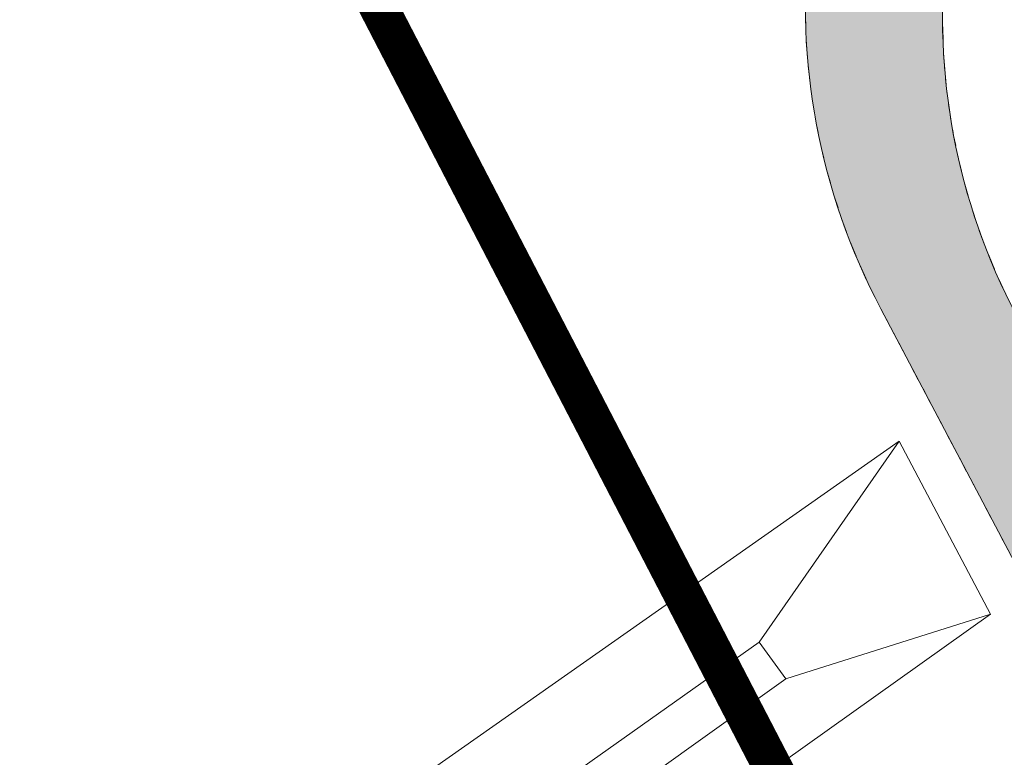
# Model space of a CAD drawing. Header units: metres. Extents: x 148691 to 149199, y 486355 to 486958.
# Tile 15 of 93: x 148913 to 148951, y 486630 to 486658. Entities that reach past the tile are written whole.
import ezdxf

# ---------------------------------------------------------------- set-up
doc = ezdxf.new("R2010")
doc.units = ezdxf.units.M
doc.header["$MEASUREMENT"] = 0
doc.linetypes.add('DGN Style 2', pattern=[1, 0.6, -0.4])
for name, color, linetype, lineweight in [('BWR-verw-situatie', 214, 'DGN Style 2', 13), ('TOP-L-topo objecten vlak', 7, 'Continuous', 0), ('WVB-alg-onderhoek', 7, 'Continuous', 30), ('WVB-alg-werkgrens', 6, 'Continuous', 53), ('WVB-raster-60%', 253, 'Continuous', 30)]:
    doc.layers.add(name, color=color, linetype=linetype, lineweight=lineweight)

msp = doc.modelspace()

# ---------------------------------------------------------------- hatches: boundary and pattern name
at = {"layer": 'WVB-raster-60%', "linetype": 'Continuous', "lineweight": 0, "extrusion": (0, 0, -1)}
msp.add_hatch(color=256, dxfattribs=at).paths.add_polyline_path([(-148946.365, 486646.814, 0.304275), (-148949.334, 486674.784), (-148983.552, 486715.701), (-148985.82, 486711.398), (-148954.506, 486673.955, -0.304275), (-148951.597, 486646.538), (-148958.037, 486634.318), (-148954.333, 486631.695)])

# ---------------------------------------------------------------- linework, layer by layer
at = {"layer": 'BWR-verw-situatie'}
msp.add_line((148954.333, 486631.695), (148946.365, 486646.814), dxfattribs=at)
msp.add_arc((148968.703, 486658.586), 25.25, 140.0945, 207.7893, dxfattribs=at)
at = {"layer": 'BWR-verw-situatie', "extrusion": (0, 0, -1)}
msp.add_arc((-148973.492, 486658.077), 24.75, 332.2107, 39.9055, dxfattribs=at)
at = {"layer": 'TOP-L-topo objecten vlak', "color": 7, "linetype": 'Continuous', "lineweight": 0}
for p, q in [((148927.102, 486627.685), (148947.076, 486641.71)), ((148941.684, 486633.964), (148947.076, 486641.71)), ((148950.588, 486635.046), (148947.076, 486641.71)), ((148931.983, 486621.79), (148950.588, 486635.046)), ((148942.705, 486632.55), (148950.588, 486635.046)), ((148941.684, 486633.964), (148872.072, 486584.701)), ((148941.684, 486633.964), (148942.705, 486632.55)), ((148942.705, 486632.55), (148873.258, 486583.021))]:
    msp.add_line(p, q, dxfattribs=at)
at = {"layer": 'WVB-alg-onderhoek', "lineweight": 40, "ltscale": 500}
msp.add_3dface([(148700.488, 486813.029), (148938.261, 486361.848), (149192.16, 486495.653), (148954.388, 486946.834)], dxfattribs=at)
at = {"layer": 'WVB-alg-werkgrens', "linetype": 'Continuous', "ltscale": 2.5, "const_width": 1.5, "flags": 128}
msp.add_lwpolyline([(148874.414, 486581.384), (148933.417, 486497.811), (149000.22, 486545.158), (149005.05, 486538.413), (149067.777, 486582.431), (148982.147, 486744.918), (148917.073, 486677.648), (148942.665, 486628.244)], close=True, dxfattribs=at)
at = {"layer": 'WVB-raster-60%', "linetype": 'Continuous', "lineweight": 0, "flags": 128}
msp.add_lwpolyline([(148946.365, 486646.814, -0.304275), (148949.334, 486674.784), (148983.552, 486715.701), (148985.82, 486711.398), (148954.506, 486673.955, 0.304275), (148951.597, 486646.538), (148958.037, 486634.318), (148954.333, 486631.695)], format="xyb", close=True, dxfattribs=at)

doc.saveas('drawing.dxf')
